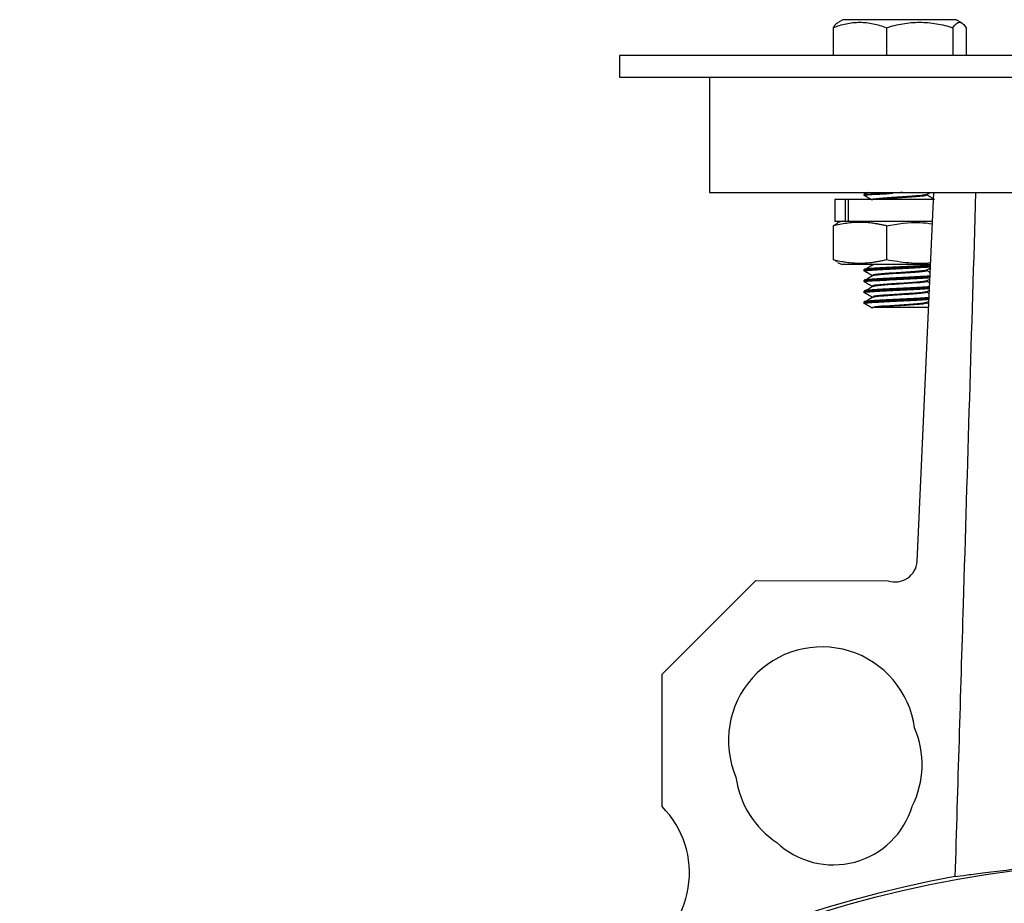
# Model space of a CAD drawing. Header units: millimetres. Extents: x -2663 to -856, y -563 to 1395.
# Tile 11 of 24: x -1849 to -1712, y 369 to 492. Entities that reach past the tile are written whole.
import ezdxf

# ---------------------------------------------------------------- set-up
doc = ezdxf.new("R2010")
doc.units = ezdxf.units.MM

msp = doc.modelspace()

# ---------------------------------------------------------------- linework, layer by layer
at = {"color": 7, "linetype": 'Continuous', "lineweight": 25}
for p, q in [((-1734.87, 491.65), (-1735.63, 491.2)), ((-1719.12, 491.65), (-1734.87, 491.65)), ((-1718.36, 491.2), (-1719.12, 491.65)), ((-1736.25, 490.53), (-1736.25, 486.65)), ((-1728.82, 490.53), (-1728.82, 486.65)), ((-1719.57, 490.53), (-1719.57, 486.65)), ((-1717.74, 490.53), (-1717.74, 486.65)), ((-1765.93, 486.65), (-1765.93, 483.65)), ((-1625.52, 486.65), (-1765.93, 486.65)), ((-1765.93, 483.65), (-1625.52, 483.65)), ((-1753.43, 483.65), (-1753.43, 467.65)), ((-1753.43, 467.65), (-1628.43, 467.65)), ((-1731.99, 467.41), (-1731.99, 467.19)), ((-1731.44, 467.65), (-1731.9, 467.38)), ((-1724.57, 416.36), (-1722.22, 467.65)), ((-1723.23, 467.34), (-1722.7, 467.65)), ((-1735.99, 466.65), (-1735.99, 463.65)), ((-1734.53, 466.65), (-1735.99, 466.65)), ((-1734.53, 463.65), (-1734.53, 466.65)), ((-1734.16, 466.65), (-1734.53, 466.65)), ((-1734.16, 466.65), (-1734.16, 463.65)), ((-1722.16, 466.65), (-1734.16, 466.65)), ((-1722.32, 466.74), (-1722.21, 466.73)), ((-1735.63, 463.31), (-1736.25, 462.99)), ((-1736.25, 462.99), (-1736.25, 458.3)), ((-1735.99, 463.65), (-1734.53, 463.65)), ((-1734.99, 463.65), (-1735.66, 463.4)), ((-1734.53, 463.65), (-1734.16, 463.65)), ((-1734.16, 463.65), (-1722.41, 463.65)), ((-1728.82, 462.99), (-1728.82, 458.3)), ((-1735.63, 457.98), (-1736.25, 458.3)), ((-1735.64, 457.88), (-1734.99, 457.64)), ((-1730.72, 457.66), (-1730.72, 457.65)), ((-1731.99, 456.91), (-1731.99, 456.69)), ((-1731.8, 456.75), (-1731.78, 456.73)), ((-1722.73, 456.5), (-1723.24, 456.8)), ((-1723.23, 456.84), (-1722.7, 457.14)), ((-1731.99, 455.41), (-1731.99, 455.19)), ((-1723.28, 455.29), (-1723.21, 455.26)), ((-1722.8, 455.04), (-1723.24, 455.29)), ((-1723.23, 455.34), (-1722.77, 455.6)), ((-1731.99, 453.91), (-1731.99, 453.69)), ((-1731.88, 453.74), (-1731.8, 453.72)), ((-1723.24, 453.83), (-1722.84, 454.06)), ((-1722.87, 453.58), (-1723.23, 453.79)), ((-1731.99, 452.41), (-1731.99, 452.19)), ((-1730.77, 453.1), (-1730.73, 453.09)), ((-1722.93, 452.12), (-1723.24, 452.29)), ((-1723.23, 452.34), (-1722.92, 452.52)), ((-1760.01, 400.69), (-1746.98, 413.7)), ((-1746.98, 413.7), (-1728.57, 413.67)), ((-1760.03, 382.28), (-1760.01, 400.69))]:
    msp.add_line(p, q, dxfattribs=at)
at = {"color": 7, "linetype": 'Continuous', "lineweight": 25, "flags": 128}
for points in [[(-1723.29, 455.23), (-1723.47, 455.17), (-1724.17, 455.09), (-1725.21, 455.01), (-1726.47, 454.92), (-1727.66, 454.85), (-1727.8, 454.84), (-1728.6, 454.78), (-1729.03, 454.75), (-1729.22, 454.74), (-1729.55, 454.71), (-1730, 454.67), (-1730.01, 454.67), (-1730.01, 454.67), (-1730.04, 454.67), (-1730.12, 454.66), (-1730.37, 454.63), (-1730.57, 454.59), (-1730.63, 454.58), (-1730.72, 454.56), (-1730.78, 454.5), (-1730.78, 454.5)], [(-1723.28, 452.4), (-1723.25, 452.33), (-1723.68, 452.24), (-1724.53, 452.16), (-1725.7, 452.07), (-1727.03, 451.99), (-1728.36, 451.9), (-1729.51, 451.82), (-1730.35, 451.73), (-1730.75, 451.65), (-1730.75, 451.65)]]:
    msp.add_lwpolyline(points, dxfattribs=at)
at = {"color": 7, "linetype": 'Continuous', "lineweight": 25}
msp.add_circle((-1690.93, 216.65), 158, dxfattribs=at)
for centre, radius, start, end in [((-1727.57, 416.5), 3, 250.418, 357.3786), ((-1737.8, 391.47), 13, 7.7094, 203.1609), ((-1736.87, 388.1), 13, 333.5827, 23.1609), ((-1736.87, 388.1), 13, 187.7094, 236.4173), ((-1769.22, 373.09), 13, 296.5844, 44.9749), ((-1736.22, 385.68), 11.5, 227.0348, 342.9652), ((-1690.93, 216.65), 158.45, 100.3145, 261.6534)]:
    msp.add_arc(centre, radius, start, end, dxfattribs=at)
for points, knots in [([(-1736.25, 490.53), (-1735.64, 490.76), (-1735.03, 490.95), (-1733.79, 491.22), (-1733.17, 491.29), (-1732.22, 491.29), (-1731.91, 491.27), (-1731.28, 491.2), (-1730.97, 491.15), (-1730.04, 490.95), (-1729.43, 490.76), (-1728.82, 490.53)], [0, 0, 0, 0, 0.25, 0.25, 0.5, 0.5, 0.625, 0.625, 0.75, 0.75, 1, 1, 1, 1]), ([(-1735.63, 491.16), (-1735.69, 491.14), (-1735.9, 491.05), (-1736.11, 490.74), (-1736.25, 490.53)], [0, 0, 0, 0, 0.308976, 1, 1, 1, 1]), ([(-1728.82, 490.53), (-1728.07, 490.76), (-1727.3, 490.95), (-1725.77, 491.22), (-1724.99, 491.29), (-1723.81, 491.29), (-1723.41, 491.27), (-1722.63, 491.2), (-1722.25, 491.15), (-1721.09, 490.95), (-1720.32, 490.76), (-1719.57, 490.53)], [0, 0, 0, 0, 0.25, 0.25, 0.5, 0.5, 0.625, 0.625, 0.75, 0.75, 1, 1, 1, 1]), ([(-1719.57, 490.53), (-1719.42, 490.76), (-1719.27, 490.95), (-1718.97, 491.22), (-1718.81, 491.29), (-1718.58, 491.29), (-1718.5, 491.27), (-1718.35, 491.2), (-1718.27, 491.15), (-1718.04, 490.95), (-1717.89, 490.76), (-1717.74, 490.53)], [0, 0, 0, 0, 0.25, 0.25, 0.5, 0.5, 0.625, 0.625, 0.75, 0.75, 1, 1, 1, 1]), ([(-1726.6, 467.65), (-1726.69, 467.64), (-1727.4, 467.6), (-1728.8, 467.54), (-1730.44, 467.44), (-1731.51, 467.35), (-1731.98, 467.29), (-1731.86, 467.25), (-1731.85, 467.25)], [0, 0, 0, 0, 0.037193, 0.272775, 0.508358, 0.743941, 0.979524, 1, 1, 1, 1]), ([(-1731.9, 467.19), (-1731.91, 467.2), (-1731.96, 467.25), (-1731.21, 467.33), (-1729.82, 467.42), (-1728.56, 467.48), (-1727.93, 467.52)], [0, 0, 0, 0, 0.148385, 0.432256, 0.716128, 1, 1, 1, 1]), ([(-1731.86, 467.23), (-1731.68, 467.12), (-1731.31, 466.91), (-1730.94, 466.69), (-1730.75, 466.59)], [0, 0, 0, 0, 0.500222, 1, 1, 1, 1]), ([(-1723.29, 467.34), (-1723.3, 467.33), (-1723.32, 467.29), (-1723.9, 467.21), (-1724.93, 467.12), (-1726.28, 467.03), (-1727.71, 466.95), (-1729.06, 466.86), (-1730.09, 466.77), (-1730.66, 466.7), (-1730.68, 466.66), (-1730.69, 466.65)], [0, 0, 0, 0, 0.053342, 0.18218, 0.311016, 0.439852, 0.568688, 0.697523, 0.826358, 0.955193, 1, 1, 1, 1]), ([(-1723.3, 467.23), (-1723.3, 467.22), (-1723.32, 467.18), (-1723.9, 467.11), (-1724.93, 467.02), (-1726.27, 466.93), (-1727.72, 466.84), (-1729.03, 466.76), (-1729.91, 466.69), (-1730.14, 466.65), (-1730.19, 466.65)], [0, 0, 0, 0, 0.053394, 0.205157, 0.356919, 0.508681, 0.660441, 0.812202, 0.963963, 1, 1, 1, 1]), ([(-1722.26, 466.73), (-1722.4, 466.81), (-1722.72, 466.99), (-1723.04, 467.18), (-1723.23, 467.29)], [0, 0, 0, 0, 0.410213, 1, 1, 1, 1]), ([(-1716.42, 467.64), (-1716.71, 458.1), (-1717, 448.56), (-1717.29, 439.01), (-1717.58, 429.47), (-1717.87, 419.93), (-1718.16, 410.38), (-1718.54, 397.77), (-1718.92, 385.15), (-1719.3, 372.53)], [0, 0, 0, 0, 0.02864414, 0.02864414, 0.02864414, 0.05728828, 0.05728828, 0.05728828, 0.09515903, 0.09515903, 0.09515903, 0.09515903]), ([(-1728.82, 462.99), (-1728.98, 463.03), (-1729.3, 463.1), (-1729.77, 463.2), (-1730.23, 463.28), (-1730.85, 463.37), (-1731.61, 463.45), (-1732.53, 463.48), (-1733.45, 463.45), (-1734.37, 463.35), (-1735.31, 463.2), (-1735.93, 463.06), (-1736.25, 462.99)], [0, 0, 0, 0, 0.065107, 0.128811, 0.191456, 0.253436, 0.377362, 0.500058, 0.622747, 0.746668, 0.871241, 1, 1, 1, 1]), ([(-1728.82, 462.99), (-1727.28, 463.26), (-1725.15, 463.64), (-1723.01, 463.36), (-1722.42, 463.28)], [0, 0, 0, 0, 0.72298, 1, 1, 1, 1]), ([(-1736.25, 458.3), (-1736.12, 458.27), (-1735.86, 458.21), (-1735.48, 458.13), (-1735.1, 458.06), (-1734.73, 458), (-1734.18, 457.92), (-1733.45, 457.84), (-1732.53, 457.81), (-1731.62, 457.84), (-1730.8, 457.93), (-1730.08, 458.04), (-1729.46, 458.15), (-1729.04, 458.25), (-1728.82, 458.3)], [0, 0, 0, 0, 0.053024, 0.104859, 0.155514, 0.205005, 0.253344, 0.378003, 0.499951, 0.621856, 0.746569, 0.827775, 0.912232, 1, 1, 1, 1]), ([(-1734.84, 457.65), (-1734.87, 457.65), (-1734.95, 457.65), (-1733.74, 457.65), (-1731.5, 457.65), (-1728.53, 457.65), (-1725.36, 457.65), (-1723.55, 457.65), (-1722.68, 457.65)], [0, 0, 0, 0, 0.095804, 0.279074, 0.462344, 0.645615, 0.828885, 1, 1, 1, 1]), ([(-1730.76, 457.54), (-1730.95, 457.43), (-1731.24, 457.26), (-1731.53, 457.1), (-1731.62, 457.04)], [0, 0, 0, 0, 0.659227, 1, 1, 1, 1]), ([(-1731.61, 456.94), (-1731.47, 456.96), (-1731.14, 457.01), (-1729.85, 457.09), (-1728.09, 457.19), (-1726.13, 457.28), (-1724.34, 457.37), (-1723.11, 457.45), (-1722.78, 457.49), (-1722.69, 457.5)], [0, 0, 0, 0, 0.114745, 0.278837, 0.442928, 0.60702, 0.771111, 0.935202, 1, 1, 1, 1]), ([(-1730.22, 457.65), (-1730.43, 457.62), (-1730.85, 457.56), (-1730.76, 457.5), (-1730.72, 457.47)], [0, 0, 0, 0, 0.490449, 1, 1, 1, 1]), ([(-1728.82, 458.3), (-1727.79, 458.14), (-1725.76, 457.82), (-1723.68, 457.74), (-1722.67, 457.88), (-1722.67, 457.88)], [0, 0, 0, 0, 0.507312, 0.998825, 1, 1, 1, 1]), ([(-1722.69, 457.54), (-1722.73, 457.54), (-1722.99, 457.5), (-1724.14, 457.43), (-1725.94, 457.34), (-1727.27, 457.28), (-1727.93, 457.24)], [0, 0, 0, 0, 0.0544658, 0.3696438, 0.6848219, 1, 1, 1, 1]), ([(-1731.9, 456.69), (-1731.91, 456.7), (-1731.96, 456.75), (-1731.21, 456.83), (-1729.82, 456.92), (-1728.56, 456.98), (-1727.93, 457.02)], [0, 0, 0, 0, 0.1472066, 0.4314707, 0.7157355, 1, 1, 1, 1]), ([(-1727.93, 457.24), (-1728.56, 457.21), (-1729.82, 457.15), (-1731.2, 457.06), (-1731.95, 456.98), (-1731.91, 456.94), (-1731.9, 456.92)], [0, 0, 0, 0, 0.291305, 0.582611, 0.873915, 1, 1, 1, 1]), ([(-1731.87, 456.74), (-1731.69, 456.63), (-1731.32, 456.41), (-1730.94, 456.2), (-1730.76, 456.09)], [0, 0, 0, 0, 0.5002241, 1, 1, 1, 1]), ([(-1722.69, 457.39), (-1722.95, 457.36), (-1723.51, 457.31), (-1725.01, 457.22), (-1726.81, 457.13), (-1728.65, 457.04), (-1730.25, 456.96), (-1731.44, 456.87), (-1731.71, 456.81), (-1731.84, 456.78)], [0, 0, 0, 0, 0.121282, 0.268109, 0.414934, 0.56176, 0.708585, 0.855408, 1, 1, 1, 1]), ([(-1730.75, 456.05), (-1730.94, 455.93), (-1731.26, 455.75), (-1731.58, 455.56), (-1731.72, 455.48)], [0, 0, 0, 0, 0.593264, 1, 1, 1, 1]), ([(-1723.27, 456.79), (-1723.24, 456.78), (-1723.21, 456.78), (-1723.21, 456.77), (-1723.21, 456.77), (-1723.21, 456.75), (-1723.24, 456.72), (-1723.44, 456.67), (-1723.8, 456.63), (-1724.23, 456.58), (-1724.55, 456.56), (-1725.14, 456.51), (-1725.76, 456.47), (-1726.63, 456.41), (-1727.62, 456.35), (-1728.89, 456.27), (-1729.63, 456.21), (-1730, 456.17), (-1730.26, 456.14), (-1730.44, 456.12), (-1730.55, 456.1), (-1730.57, 456.1), (-1730.6, 456.09), (-1730.69, 456.07), (-1730.71, 456.05), (-1730.73, 456.04)], [0, 0, 0, 0, 0.02638, 0.028261, 0.03161, 0.042717, 0.082569, 0.138706, 0.250554, 0.270878, 0.306748, 0.362885, 0.454095, 0.474998, 0.586847, 0.698695, 0.810544, 0.823483, 0.846543, 0.922773, 0.923928, 0.925866, 0.932088, 0.953911, 1, 1, 1, 1]), ([(-1723.27, 456.84), (-1723.31, 456.82), (-1723.39, 456.77), (-1724.07, 456.7), (-1725.12, 456.61), (-1726.44, 456.52), (-1727.81, 456.44), (-1729.09, 456.35), (-1730.08, 456.27), (-1730.64, 456.2), (-1730.68, 456.16), (-1730.69, 456.15)], [0, 0, 0, 0, 0.086517, 0.209695, 0.33287, 0.456043, 0.579213, 0.702383, 0.825552, 0.948722, 1, 1, 1, 1]), ([(-1727.93, 457.02), (-1727.33, 457.04), (-1726.14, 457.1), (-1724.46, 457.19), (-1723.23, 457.26), (-1722.83, 457.3), (-1722.7, 457.31)], [0, 0, 0, 0, 0.284406, 0.568813, 0.85322, 1, 1, 1, 1]), ([(-1722.75, 456.04), (-1722.87, 456.02), (-1723.26, 455.98), (-1724.46, 455.91), (-1726.14, 455.83), (-1727.33, 455.77), (-1727.93, 455.74)], [0, 0, 0, 0, 0.1301542, 0.420103, 0.7100516, 1, 1, 1, 1]), ([(-1722.68, 455.88), (-1723.02, 455.85), (-1723.71, 455.79), (-1725.35, 455.71), (-1727.18, 455.62), (-1728.99, 455.53), (-1730.54, 455.44), (-1731.54, 455.35), (-1731.97, 455.29), (-1731.86, 455.25), (-1731.85, 455.25)], [0, 0, 0, 0, 0.139904, 0.281127, 0.422351, 0.563576, 0.704802, 0.846029, 0.987257, 1, 1, 1, 1]), ([(-1727.93, 455.74), (-1728.56, 455.71), (-1729.82, 455.65), (-1731.21, 455.56), (-1731.96, 455.48), (-1731.91, 455.43), (-1731.9, 455.41)], [0, 0, 0, 0, 0.284213, 0.568427, 0.85264, 1, 1, 1, 1]), ([(-1731.9, 455.19), (-1731.91, 455.2), (-1731.96, 455.25), (-1731.21, 455.33), (-1729.82, 455.42), (-1728.56, 455.48), (-1727.93, 455.52)], [0, 0, 0, 0, 0.1483853, 0.4322565, 0.7161284, 1, 1, 1, 1]), ([(-1731.87, 455.23), (-1731.68, 455.12), (-1731.31, 454.91), (-1730.94, 454.69), (-1730.75, 454.58)], [0, 0, 0, 0, 0.500252, 1, 1, 1, 1]), ([(-1731.86, 455.38), (-1731.85, 455.39), (-1731.83, 455.41), (-1731.63, 455.45), (-1731.23, 455.49), (-1730.39, 455.56), (-1729.12, 455.63), (-1727.64, 455.71), (-1726.1, 455.78), (-1724.66, 455.85), (-1723.48, 455.93), (-1722.99, 455.97), (-1722.78, 455.99)], [0, 0, 0, 0, 0.045494, 0.091109, 0.16822, 0.290589, 0.412963, 0.535333, 0.657707, 0.78008, 0.90245, 1, 1, 1, 1]), ([(-1723.27, 455.4), (-1723.24, 455.37), (-1723.17, 455.32), (-1723.65, 455.24), (-1724.53, 455.15), (-1725.73, 455.07), (-1727.1, 454.98), (-1728.45, 454.9), (-1729.62, 454.81), (-1730.43, 454.73), (-1730.83, 454.65), (-1730.74, 454.61), (-1730.7, 454.59)], [0, 0, 0, 0, 0.0866942, 0.1925977, 0.2985011, 0.4044051, 0.5103106, 0.6162178, 0.7221273, 0.8280382, 0.93395, 1, 1, 1, 1]), ([(-1727.93, 455.52), (-1727.26, 455.55), (-1725.94, 455.61), (-1724.15, 455.7), (-1723.03, 455.77), (-1722.78, 455.8), (-1722.77, 455.8)], [0, 0, 0, 0, 0.326389, 0.652777, 0.979165, 1, 1, 1, 1]), ([(-1727.93, 454.24), (-1728.56, 454.21), (-1729.82, 454.15), (-1731.21, 454.06), (-1731.96, 453.98), (-1731.91, 453.93), (-1731.9, 453.91)], [0, 0, 0, 0, 0.2840579, 0.5681162, 0.8521737, 1, 1, 1, 1]), ([(-1731.9, 453.69), (-1731.91, 453.7), (-1731.96, 453.75), (-1731.21, 453.83), (-1729.82, 453.92), (-1728.56, 453.98), (-1727.93, 454.02)], [0, 0, 0, 0, 0.138488, 0.425658, 0.712829, 1, 1, 1, 1]), ([(-1731.87, 453.73), (-1731.68, 453.62), (-1731.31, 453.41), (-1730.94, 453.19), (-1730.75, 453.08)], [0, 0, 0, 0, 0.500177, 1, 1, 1, 1]), ([(-1722.83, 454.37), (-1722.84, 454.37), (-1723.07, 454.34), (-1724.07, 454.28), (-1725.69, 454.19), (-1727.56, 454.1), (-1729.34, 454.01), (-1730.78, 453.92), (-1731.71, 453.83), (-1731.8, 453.78), (-1731.84, 453.75)], [0, 0, 0, 0, 0.0055428, 0.1504155, 0.2952869, 0.4401573, 0.5850268, 0.7298956, 0.8747642, 1, 1, 1, 1]), ([(-1731.83, 453.89), (-1731.8, 453.9), (-1731.73, 453.94), (-1731.09, 454.01), (-1730.04, 454.08), (-1728.68, 454.16), (-1727.23, 454.23), (-1726.21, 454.28), (-1725.23, 454.32), (-1724.26, 454.38), (-1723.27, 454.44), (-1722.93, 454.47), (-1722.83, 454.48)], [0, 0, 0, 0, 0.0807411, 0.204057, 0.3273768, 0.4506914, 0.5740115, 0.6837816, 0.6974719, 0.8207903, 0.9441098, 1, 1, 1, 1]), ([(-1730.75, 454.55), (-1730.94, 454.44), (-1731.26, 454.25), (-1731.59, 454.06), (-1731.72, 453.98)], [0, 0, 0, 0, 0.591631, 1, 1, 1, 1]), ([(-1723.26, 453.73), (-1723.33, 453.71), (-1723.49, 453.66), (-1724.26, 453.58), (-1725.36, 453.49), (-1726.67, 453.41), (-1728.01, 453.33), (-1729.24, 453.24), (-1730.17, 453.16), (-1730.68, 453.09), (-1730.7, 453.05), (-1730.7, 453.04)], [0, 0, 0, 0, 0.104988, 0.226172, 0.347354, 0.468537, 0.589719, 0.710902, 0.832084, 0.953267, 1, 1, 1, 1]), ([(-1723.29, 453.84), (-1723.32, 453.82), (-1723.39, 453.77), (-1724.03, 453.7), (-1725.07, 453.61), (-1726.38, 453.53), (-1727.75, 453.44), (-1729.04, 453.36), (-1730.04, 453.27), (-1730.63, 453.2), (-1730.67, 453.16), (-1730.69, 453.15)], [0, 0, 0, 0, 0.075033, 0.199006, 0.32298, 0.446956, 0.57093, 0.694902, 0.818872, 0.942839, 1, 1, 1, 1]), ([(-1722.82, 454.52), (-1723.24, 454.49), (-1724.08, 454.43), (-1725.96, 454.34), (-1727.27, 454.28), (-1727.93, 454.24)], [0, 0, 0, 0, 0.331396, 0.665698, 1, 1, 1, 1]), ([(-1727.93, 454.02), (-1727.27, 454.05), (-1725.96, 454.11), (-1724.08, 454.2), (-1723.25, 454.26), (-1722.83, 454.3)], [0, 0, 0, 0, 0.3351626, 0.6703251, 1, 1, 1, 1]), ([(-1723.22, 453.74), (-1723.21, 453.75), (-1723.21, 453.76), (-1723.21, 453.77), (-1723.21, 453.78), (-1723.22, 453.79), (-1723.24, 453.8), (-1723.25, 453.8), (-1723.26, 453.8)], [0, 0, 0, 0, 0.204329, 0.393572, 0.567737, 0.726847, 0.870926, 1, 1, 1, 1]), ([(-1731.99, 452.18), (-1732, 452.21), (-1731.91, 452.24), (-1731.53, 452.29), (-1731.24, 452.32), (-1730.51, 452.38), (-1730.06, 452.4), (-1729.05, 452.46), (-1728.5, 452.49), (-1727.93, 452.52)], [0, 0, 0, 0, 0.25, 0.25, 0.5, 0.5, 0.75, 0.75, 1, 1, 1, 1]), ([(-1727.93, 452.74), (-1728.56, 452.71), (-1729.82, 452.65), (-1731.2, 452.56), (-1731.93, 452.48), (-1731.9, 452.44), (-1731.89, 452.43)], [0, 0, 0, 0, 0.30113, 0.60226, 0.903389, 1, 1, 1, 1]), ([(-1731.86, 452.23), (-1731.67, 452.12), (-1731.3, 451.9), (-1730.93, 451.69), (-1730.74, 451.58)], [0, 0, 0, 0, 0.5001917, 1, 1, 1, 1]), ([(-1731.84, 452.23), (-1731.85, 452.23), (-1731.87, 452.22), (-1731.77, 452.21), (-1731.69, 452.2)], [0, 0, 0, 0, 0.221257, 1, 1, 1, 1]), ([(-1722.9, 452.87), (-1722.95, 452.86), (-1723.25, 452.82), (-1724.37, 452.76), (-1726.06, 452.67), (-1727.93, 452.58), (-1729.66, 452.49), (-1731.01, 452.4), (-1731.8, 452.32), (-1731.81, 452.27), (-1731.81, 452.25)], [0, 0, 0, 0, 0.029793, 0.174463, 0.319133, 0.463805, 0.608475, 0.753146, 0.897815, 1, 1, 1, 1]), ([(-1730.75, 453.05), (-1730.94, 452.93), (-1731.26, 452.75), (-1731.58, 452.56), (-1731.71, 452.48)], [0, 0, 0, 0, 0.593214, 1, 1, 1, 1]), ([(-1731.71, 452.42), (-1731.66, 452.43), (-1731.52, 452.47), (-1730.8, 452.53), (-1729.66, 452.61), (-1728.24, 452.68), (-1726.89, 452.74), (-1725.88, 452.79), (-1725.05, 452.84), (-1724.45, 452.87), (-1724.04, 452.89), (-1723.56, 452.92), (-1723.2, 452.95), (-1722.91, 452.97), (-1722.9, 452.97), (-1722.89, 452.97)], [0, 0, 0, 0, 0.064115, 0.197675, 0.331231, 0.464793, 0.598348, 0.684566, 0.732286, 0.828656, 0.86233, 0.86616, 0.991609, 0.999812, 1, 1, 1, 1]), ([(-1723.27, 452.29), (-1723.24, 452.27), (-1723.2, 452.25), (-1723.29, 452.21), (-1723.55, 452.15), (-1724.07, 452.1), (-1724.71, 452.04), (-1725.5, 451.98), (-1726.36, 451.93), (-1726.8, 451.9), (-1726.86, 451.9), (-1727.31, 451.87), (-1728.23, 451.81), (-1729.06, 451.75), (-1729.5, 451.72), (-1729.82, 451.69), (-1730.05, 451.66), (-1730.23, 451.64)], [0, 0, 0, 0, 0.079195, 0.087023, 0.21732, 0.324814, 0.347911, 0.478207, 0.591261, 0.603811, 0.608222, 0.608739, 0.739035, 0.873653, 0.881465, 0.90734, 1, 1, 1, 1]), ([(-1722.89, 453.02), (-1723.29, 452.99), (-1724.11, 452.93), (-1725.96, 452.84), (-1727.27, 452.78), (-1727.93, 452.74)], [0, 0, 0, 0, 0.319941, 0.65997, 1, 1, 1, 1]), ([(-1727.93, 452.52), (-1727.27, 452.55), (-1725.96, 452.61), (-1724.11, 452.7), (-1723.3, 452.76), (-1722.9, 452.79)], [0, 0, 0, 0, 0.34092, 0.68184, 1, 1, 1, 1]), ([(-1730.23, 451.65), (-1730.29, 451.65), (-1730.34, 451.65), (-1730.45, 451.65), (-1730.5, 451.65), (-1730.58, 451.65), (-1730.62, 451.65), (-1730.69, 451.65), (-1730.72, 451.65), (-1730.75, 451.65)], [0, 0, 0, 0, 0.25, 0.25, 0.5, 0.5, 0.75, 0.75, 1, 1, 1, 1]), ([(-1723, 451.65), (-1723, 451.65), (-1723.23, 451.65), (-1724.08, 451.65), (-1725.43, 451.65), (-1726.92, 451.65), (-1728.32, 451.65), (-1729.52, 451.65), (-1730, 451.65), (-1730.23, 451.65)], [0, 0, 0, 0, 0.004066, 0.18059, 0.352908, 0.521133, 0.685123, 0.844922, 1, 1, 1, 1]), ([(-1707.61, 373.88), (-1709.08, 373.75), (-1710.43, 373.61), (-1712.9, 373.33), (-1714.02, 373.19), (-1716.03, 372.94), (-1716.89, 372.83), (-1718.31, 372.64), (-1718.88, 372.57), (-1719.3, 372.53)], [0, 0, 0, 0, 0.25, 0.25, 0.5, 0.5, 0.75, 0.75, 1, 1, 1, 1])]:
    msp.add_open_spline(points, degree=3, knots=knots, dxfattribs=at)

doc.saveas('drawing.dxf')
